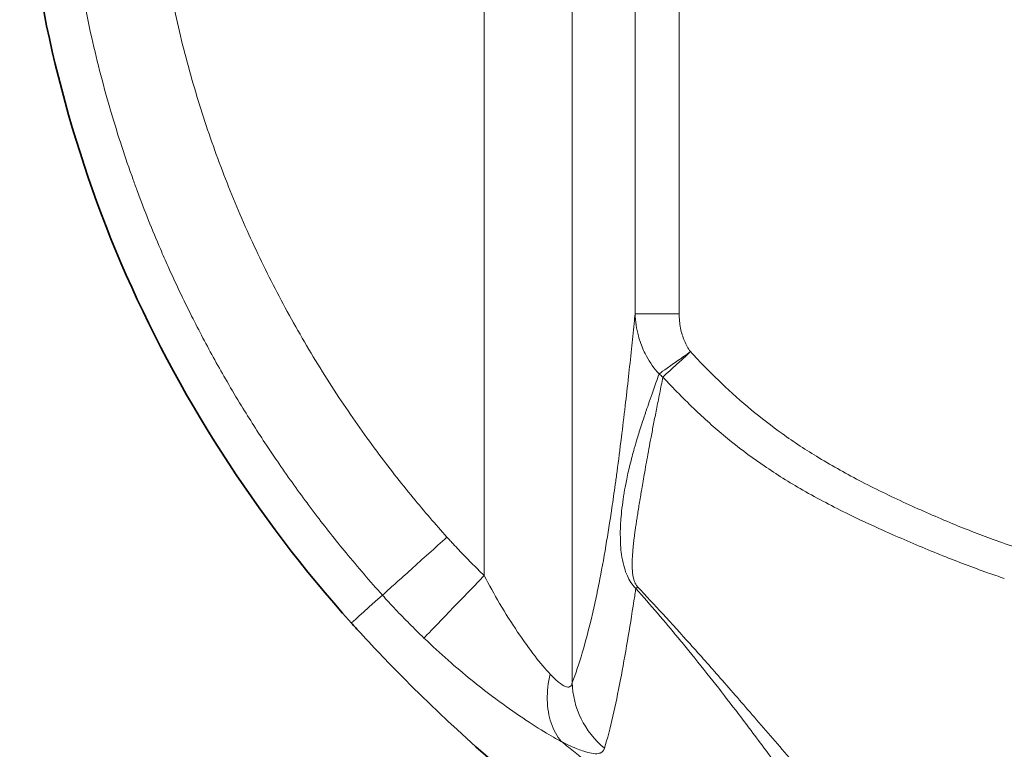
# Model space of a CAD drawing. Header units: millimetres. Extents: x 5 to 415, y 5 to 292.
# Tile 100 of 199: x 269 to 280, y 142 to 150. Entities that reach past the tile are written whole.
import ezdxf

# ---------------------------------------------------------------- set-up
doc = ezdxf.new("R2010")
doc.units = ezdxf.units.MM
doc.layers.add('Sichtbar (ISO)', color=7, linetype='Continuous', lineweight=35)
doc.layers.add('Sichtbar schmal (ISO)', color=7, linetype='Continuous', lineweight=18)

msp = doc.modelspace()

# ---------------------------------------------------------------- linework, layer by layer
at = {"layer": 'Sichtbar (ISO)'}
for points, knots in [([(272.93266842, 143.41808714), (271.85534663, 144.61744218), (270.95902027, 146.00934866), (269.70886698, 148.93783277), (269.33056098, 150.5080684), (269.1927245, 152.42757291), (269.18020018, 152.78025071), (269.18020016, 153.13269806)], [0, 0, 0, 0, 0.483649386, 0.483649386, 0.9552492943, 0.9552492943, 1.0609835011, 1.0609835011, 1.0609835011, 1.0609835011]), ([(273.52513993, 142.79452704), (273.37089218, 142.94931241), (273.20114006, 143.12453118), (273.00014394, 143.34345302), (272.96628579, 143.38070957), (272.932674, 143.41809215)], [0, 0, 0, 0, 0.074510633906, 0.074510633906, 0.089592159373, 0.089592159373, 0.089592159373, 0.089592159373]), ([(273.52472729, 142.79411717), (274.54867738, 141.76324238), (275.84848596, 140.69883448), (277.93657513, 139.51023844), (278.79501457, 139.10991992), (280.74645324, 138.63628777), (281.58192764, 138.61606392), (282.54252552, 138.61791381)], [-1.150350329, -1.150350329, -1.150350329, -1.150350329, -0.583931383, -0.583931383, -0.2881853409, -0.2881853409, -0.0000043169, -0.0000043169, -0.0000043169, -0.0000043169])]:
    msp.add_open_spline(points, degree=3, knots=knots, dxfattribs=at)
at = {"layer": 'Sichtbar schmal (ISO)'}
for p, q in [((275.43124577, 163.46149964), (275.43124576, 142.74527991)), ((274.43505276, 162.32371301), (274.43505317, 143.95532789)), ((276.14259288, 146.91617137), (276.14259272, 159.34532553)), ((276.64068911, 146.91617128), (276.64068667, 159.34532726)), ((276.64068911, 146.91617135), (276.14259288, 146.91617135)), ((276.08657245, 146.37588133), (276.08653534, 146.37592341)), ((276.09423043, 146.44749981), (276.09419674, 146.44753836)), ((276.52948107, 146.26630119), (276.52950944, 146.26627129))]:
    msp.add_line(p, q, dxfattribs=at)
for centre, major_axis, ratio, start_param, end_param in [((276.7674598, 146.48787152), (-0.48844442, 0.10687399), 0.7943647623, 0.9489401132, 1.0681774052), ((274.43503481, 143.95532195), (-0.69405239, -0.71992449), 0.0000121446, 0.1893097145, 1.570816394), ((276.49078903, 144.11831899), (-0.37176021, -0.3343566), 0.015230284, 0.4044093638, 0.5224522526), ((283.90349595, 153.26404356), (-10.97082512, -9.84595426), 0.0000164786, 6.0290964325, 6.2826995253), ((274.01402086, 144.38941412), (-0.7438464, -0.66835063), 0.0000309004, 0.1902536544, 0.3970664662), ((276.42744163, 142.74527928), (-0.93140696, 0.3639795), 0.9723144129, 0.3821527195, 1.2485685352)]:
    msp.add_ellipse(centre, major_axis=major_axis, ratio=ratio, start_param=start_param, end_param=end_param, dxfattribs=at)
for points, knots in [([(273.28360007, 143.73311863), (273.14323645, 143.88938786), (273.00619779, 144.04883152), (272.87280331, 144.21103315), (272.75385431, 144.35566972), (272.63781666, 144.50246906), (272.5245479, 144.6514686), (272.49327321, 144.69260893), (272.46220967, 144.73391672), (272.43136519, 144.77538403), (272.31620983, 144.93019889), (272.20402796, 145.0873408), (272.0950207, 145.24670363), (272.05383021, 145.30692194), (272.0130928, 145.36745783), (271.9728111, 145.42831096), (271.87531482, 145.57559755), (271.78050408, 145.72472023), (271.68847306, 145.87558502), (271.63344027, 145.96579927), (271.57940126, 146.05663666), (271.52637619, 146.14807752), (271.43221726, 146.31045302), (271.34125534, 146.47473247), (271.25360511, 146.64079452), (271.2100245, 146.7233623), (271.1672624, 146.80637092), (271.12533023, 146.8898056), (271.03268924, 147.07413833), (270.94409898, 147.26055354), (270.85968299, 147.44887412), (270.82997893, 147.51513983), (270.80079155, 147.58164155), (270.77212516, 147.64837467), (270.67994008, 147.86297437), (270.59315557, 148.07994611), (270.51193185, 148.29901989), (270.49573145, 148.34271503), (270.47975213, 148.38649375), (270.46399543, 148.43035228), (270.37383252, 148.68131932), (270.29094765, 148.93493616), (270.2155246, 149.19076554), (270.21042752, 149.20805445), (270.20536451, 149.22535348), (270.20033559, 149.24266254), (270.11886548, 149.52307492), (270.04635342, 149.80610638), (269.98294333, 150.09115238), (269.9156922, 150.39346493), (269.85868205, 150.69804417), (269.81199269, 151.00409295), (269.8075659, 151.0331106), (269.80323181, 151.06214134), (269.79899039, 151.09118475), (269.75443124, 151.39630659), (269.72010358, 151.70281866), (269.69585627, 152.00999283), (269.66635858, 152.38368081), (269.65178427, 152.75834982), (269.65178422, 153.13269864)], [0.00000151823, 0.00000151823, 0.00000151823, 0.00000151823, 0.06121545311, 0.06121545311, 0.06121545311, 0.11580044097, 0.11580044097, 0.11580044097, 0.13087192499, 0.13087192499, 0.13087192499, 0.18714009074, 0.18714009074, 0.18714009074, 0.20840209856, 0.20840209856, 0.20840209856, 0.25986385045, 0.25986385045, 0.25986385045, 0.29063699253, 0.29063699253, 0.29063699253, 0.345282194, 0.345282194, 0.345282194, 0.37245235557, 0.37245235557, 0.37245235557, 0.43247955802, 0.43247955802, 0.43247955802, 0.45360175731, 0.45360175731, 0.45360175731, 0.52152631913, 0.52152631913, 0.52152631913, 0.53507414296, 0.53507414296, 0.53507414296, 0.61259743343, 0.61259743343, 0.61259743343, 0.61783644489, 0.61783644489, 0.61783644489, 0.70271013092, 0.70271013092, 0.70271013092, 0.79272500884, 0.79272500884, 0.79272500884, 0.80125966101, 0.80125966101, 0.80125966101, 0.89092229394, 0.89092229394, 0.89092229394, 0.9999999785, 0.9999999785, 0.9999999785, 0.9999999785]), ([(274.01407108, 144.38935825), (273.88323654, 144.53501593), (273.75562275, 144.68350297), (273.63122688, 144.83475745), (273.48967383, 145.00687356), (273.35228757, 145.18257314), (273.21925743, 145.36144218), (273.07119007, 145.56052989), (272.92851929, 145.76354407), (272.79162751, 145.97032388), (272.64642881, 146.1896516), (272.50773175, 146.41321582), (272.3758415, 146.64066965), (272.2446241, 146.8669631), (272.12014423, 147.09710656), (272.00271349, 147.33075564), (271.88623861, 147.56250287), (271.77669858, 147.79769886), (271.67435951, 148.03594597), (271.57161312, 148.27514132), (271.47612512, 148.51741212), (271.38812313, 148.76235575), (271.29872785, 149.01117747), (271.21705748, 149.26275734), (271.14329956, 149.51662839), (271.06765996, 149.77697605), (271.00034167, 150.03973329), (270.94146903, 150.30438186), (270.8790302, 150.58506143), (270.8260912, 150.86786839), (270.78271813, 151.1521823), (270.73540242, 151.46234052), (270.69947079, 151.7742921), (270.67476758, 152.08726492), (270.64732721, 152.43491564), (270.63374137, 152.78382645), (270.6337406, 153.13269885)], [0.00000018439, 0.00000018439, 0.00000018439, 0.00000018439, 0.06121392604, 0.06121392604, 0.06121392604, 0.13087051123, 0.13087051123, 0.13087051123, 0.20840081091, 0.20840081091, 0.20840081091, 0.29063583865, 0.29063583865, 0.29063583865, 0.37245133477, 0.37245133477, 0.37245133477, 0.45360086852, 0.45360086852, 0.45360086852, 0.53507338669, 0.53507338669, 0.53507338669, 0.61783582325, 0.61783582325, 0.61783582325, 0.70270964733, 0.70270964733, 0.70270964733, 0.79272467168, 0.79272467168, 0.79272467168, 0.89092211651, 0.89092211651, 0.89092211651, 1, 1, 1, 1]), ([(276.14259288, 146.91617137), (276.13889996, 146.87936162), (276.13520597, 146.84275975), (276.13151051, 146.80637566), (276.12150265, 146.70784211), (276.1114841, 146.61090651), (276.10145309, 146.51571661), (276.09031532, 146.41002391), (276.07916215, 146.30648371), (276.06799753, 146.20524411), (276.05549415, 146.09186484), (276.04297635, 145.9813714), (276.03045627, 145.87389652), (276.01617478, 145.7513014), (276.00189049, 145.63263507), (275.98762788, 145.51803678), (275.97094499, 145.38399188), (275.95429092, 145.25550844), (275.93773857, 145.13227268), (275.93099225, 145.08204496), (275.92426293, 145.03268896), (275.91755344, 144.98421301), (275.90481684, 144.89219114), (275.89213457, 144.80363241), (275.87945735, 144.7181798), (275.8570344, 144.56703475), (275.83463011, 144.42557322), (275.81198885, 144.2918522), (275.78650927, 144.14136785), (275.76072936, 144.00066161), (275.73425775, 143.86760808), (275.7200891, 143.79639262), (275.70572123, 143.7273866), (275.69109082, 143.66034757), (275.67606237, 143.59148461), (275.66076631, 143.52447885), (275.64521982, 143.45955617), (275.61263564, 143.32348347), (275.57894747, 143.19659542), (275.54434749, 143.08011095), (275.5075931, 142.95637343), (275.46980517, 142.84437473), (275.43124576, 142.74527991)], [0.00000000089, 0.00000000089, 0.00000000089, 0.00000000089, 0.01646228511, 0.01646228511, 0.01646228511, 0.06104460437, 0.06104460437, 0.06104460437, 0.11054591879, 0.11054591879, 0.11054591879, 0.16598294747, 0.16598294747, 0.16598294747, 0.22921920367, 0.22921920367, 0.22921920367, 0.30318626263, 0.30318626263, 0.30318626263, 0.33333333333, 0.33333333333, 0.33333333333, 0.39056149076, 0.39056149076, 0.39056149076, 0.49178429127, 0.49178429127, 0.49178429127, 0.60569642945, 0.60569642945, 0.60569642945, 0.66666666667, 0.66666666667, 0.66666666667, 0.72929571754, 0.72929571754, 0.72929571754, 0.86056115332, 0.86056115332, 0.86056115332, 1, 1, 1, 1]), ([(276.41391467, 146.23476209), (276.35858858, 146.29535378), (276.31072697, 146.36303189), (276.27144989, 146.43516009), (276.25978684, 146.45657803), (276.24887767, 146.47838459), (276.23872593, 146.50056949), (276.21469013, 146.55309565), (276.19488051, 146.60774379), (276.17952757, 146.66441325), (276.15769017, 146.74501758), (276.1449608, 146.82972344), (276.14259288, 146.91617137)], [0, 0, 0, 0, 0.33333333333, 0.33333333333, 0.33333333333, 0.43231422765, 0.43231422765, 0.43231422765, 0.66666666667, 0.66666666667, 0.66666666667, 0.99999998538, 0.99999998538, 0.99999998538, 0.99999998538]), ([(276.76742968, 146.4879685), (276.74136146, 146.52447172), (276.71894049, 146.56447187), (276.70021914, 146.60899387), (276.6814978, 146.65351586), (276.66647609, 146.70255971), (276.65627397, 146.75399234), (276.64607185, 146.80542498), (276.64068932, 146.85924641), (276.64068911, 146.91617121)], [0, 0, 0, 0, 0.3333333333, 0.3333333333, 0.3333333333, 0.6666666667, 0.6666666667, 0.6666666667, 1, 1, 1, 1]), ([(276.76739392, 146.48794124), (276.72371639, 146.45073727), (276.67298523, 146.41888847), (276.62739155, 146.38762253), (276.58177408, 146.35634029), (276.54117246, 146.32555064), (276.50469472, 146.29973799), (276.46821699, 146.27392534), (276.43605527, 146.25322726), (276.41391494, 146.23476229)], [0.00017380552, 0.00017380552, 0.00017380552, 0.00017380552, 0.33333333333, 0.33333333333, 0.33333333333, 0.66666666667, 0.66666666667, 0.66666666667, 1, 1, 1, 1]), ([(276.45776805, 146.19933866), (276.47836894, 146.22081155), (276.50725283, 146.2456534), (276.53947322, 146.27542503), (276.57169362, 146.30519667), (276.60714636, 146.33980103), (276.64670265, 146.37537184), (276.68624822, 146.410933), (276.72996849, 146.44752847), (276.76743178, 146.48796655)], [0.00000008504, 0.00000008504, 0.00000008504, 0.00000008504, 0.33333333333, 0.33333333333, 0.33333333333, 0.66666666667, 0.66666666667, 0.66666666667, 0.99990957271, 0.99990957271, 0.99990957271, 0.99990957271]), ([(280.54428461, 144.24202859), (280.44769123, 144.27359189), (280.18673981, 144.3626824), (279.75177736, 144.52990322), (279.23442882, 144.75544378), (278.71417623, 145.00459627), (278.2334507, 145.27118619), (277.81632535, 145.54456315), (277.45126666, 145.82651601), (277.10499891, 146.13557892), (276.88294061, 146.36393662), (276.76742968, 146.4879685)], [0, 0, 0, 0, 0.06827542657, 0.18529020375, 0.31328126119, 0.44631391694, 0.57241618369, 0.68461379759, 0.78475678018, 0.88599937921, 0.9999999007, 0.9999999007, 0.9999999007, 0.9999999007]), ([(276.07230979, 145.15921089), (276.07594342, 145.1742072), (276.07958341, 145.1890389), (276.08322112, 145.20367899), (276.10004138, 145.27137284), (276.11683082, 145.33499717), (276.13265216, 145.39154183), (276.14406834, 145.43234265), (276.15492892, 145.46948373), (276.16608078, 145.50615782), (276.17372641, 145.53130128), (276.18151077, 145.55623218), (276.18973282, 145.58206185), (276.20746638, 145.63777202), (276.22700716, 145.69754483), (276.25538968, 145.78152434), (276.25936072, 145.79327405), (276.26350788, 145.80550422), (276.26785383, 145.81827724), (276.28901751, 145.88047854), (276.31498362, 145.9554066), (276.34565363, 146.04252535), (276.3662964, 146.10116154), (276.38907017, 146.1653227), (276.41391466, 146.23476204)], [0, 0, 0, 0, 0.04445338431, 0.04445338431, 0.04445338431, 0.25, 0.25, 0.25, 0.3983158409, 0.3983158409, 0.3983158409, 0.5, 0.5, 0.5, 0.7193152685, 0.7193152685, 0.7193152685, 0.75, 0.75, 0.75, 0.89942674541, 0.89942674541, 0.89942674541, 0.9999999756, 0.9999999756, 0.9999999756, 0.9999999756]), ([(276.2170554, 144.9321026), (276.21816166, 144.9385979), (276.21926905, 144.94509758), (276.22037957, 144.95160054), (276.22580292, 144.98335839), (276.23130096, 145.01519448), (276.23686464, 145.04714294), (276.24287143, 145.08163596), (276.24895476, 145.11626001), (276.25512432, 145.15103991), (276.26176944, 145.18850067), (276.26851465, 145.22614229), (276.27536726, 145.26399302), (276.28274509, 145.30474479), (276.29024749, 145.34573904), (276.29788488, 145.38700243), (276.30613585, 145.43158087), (276.31454447, 145.47647354), (276.32311525, 145.52170756), (276.3324181, 145.57080525), (276.34191214, 145.62030523), (276.35159947, 145.67022698), (276.36212497, 145.72446813), (276.37287881, 145.77920735), (276.38384782, 145.83445764), (276.39572687, 145.89429176), (276.40785847, 145.95472548), (276.42022823, 146.01574243), (276.43251973, 146.0763733), (276.4450462, 146.13757988), (276.45776802, 146.19933864)], [0.00000000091, 0.00000000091, 0.00000000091, 0.00000000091, 0.01630427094, 0.01630427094, 0.01630427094, 0.09592782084, 0.09592782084, 0.09592782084, 0.1818930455, 0.1818930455, 0.1818930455, 0.2744845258, 0.2744845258, 0.2744845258, 0.37417259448, 0.37417259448, 0.37417259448, 0.48186947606, 0.48186947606, 0.48186947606, 0.59876532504, 0.59876532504, 0.59876532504, 0.72577541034, 0.72577541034, 0.72577541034, 0.86332286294, 0.86332286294, 0.86332286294, 1, 1, 1, 1]), ([(280.31897629, 143.92206256), (280.2558924, 143.94329123), (280.1928688, 143.9650395), (280.12985548, 143.98735275), (279.96168296, 144.04690328), (279.79356703, 144.11046968), (279.62502926, 144.17780797), (279.44574872, 144.24943848), (279.26603173, 144.32533209), (279.0832191, 144.40581175), (279.03927438, 144.42515755), (278.9951494, 144.44476891), (278.95083231, 144.46469801), (278.81023407, 144.5279241), (278.66839401, 144.59370352), (278.52687362, 144.66325687), (278.35217092, 144.7491184), (278.1779519, 144.84078817), (278.00840026, 144.93913833), (277.85916149, 145.02570581), (277.71355349, 145.1174411), (277.57435113, 145.21370978), (277.57070156, 145.21623372), (277.56705598, 145.21876103), (277.56341439, 145.2212917), (277.43278288, 145.31207202), (277.30729538, 145.40715797), (277.18692136, 145.50566065), (277.06247431, 145.60749632), (276.94349269, 145.71298056), (276.82993161, 145.82086818), (276.69942213, 145.94485746), (276.57605292, 146.07200408), (276.45776803, 146.19933865)], [0, 0, 0, 0, 0.0463592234, 0.0463592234, 0.0463592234, 0.1700845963, 0.1700845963, 0.1700845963, 0.3016963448, 0.3016963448, 0.3016963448, 0.3333333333, 0.3333333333, 0.3333333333, 0.4337032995, 0.4337032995, 0.4337032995, 0.5576070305, 0.5576070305, 0.5576070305, 0.6666666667, 0.6666666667, 0.6666666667, 0.6695259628, 0.6695259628, 0.6695259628, 0.772094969, 0.772094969, 0.772094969, 0.8781345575, 0.8781345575, 0.8781345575, 1, 1, 1, 1]), ([(276.1510213, 143.80870607), (276.12949061, 143.82874046), (276.11149304, 143.8521596), (276.09543489, 143.87705292), (276.07937675, 143.90194624), (276.06534639, 143.92839279), (276.05505932, 143.95008192), (276.04477224, 143.97177105), (276.03798984, 143.98853986), (276.02860752, 144.01786332), (276.0192252, 144.04718679), (276.00764149, 144.08929712), (275.99930132, 144.13169516), (275.99096116, 144.1740932), (275.98568748, 144.21670849), (275.98263033, 144.24376728), (275.97957318, 144.27082607), (275.97854243, 144.28223757), (275.9772589, 144.31551914), (275.97655832, 144.33368484), (275.97586736, 144.35837437), (275.9754185, 144.38277293), (275.97504501, 144.40307522), (275.97483533, 144.42317184), (275.97484031, 144.43903234), (275.97485128, 144.47395344), (275.97569394, 144.48837463), (275.97679635, 144.50993076), (275.97789877, 144.53148689), (275.97934089, 144.56020297), (275.98197292, 144.59467417), (275.98460494, 144.62914536), (275.98841431, 144.66936815), (275.99399496, 144.71677214), (275.99901981, 144.75945494), (276.00552483, 144.80795655), (276.01174718, 144.84954399), (276.01243545, 144.85414402), (276.01312026, 144.85865858), (276.01379923, 144.86306981), (276.02061659, 144.90736168), (276.02672936, 144.94130855), (276.03595251, 144.98800746), (276.04517566, 145.03470638), (276.05759243, 145.09418398), (276.07230979, 145.15921089)], [0, 0, 0, 0, 0.0769230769, 0.0769230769, 0.0769230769, 0.1538461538, 0.1538461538, 0.1538461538, 0.2307692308, 0.2307692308, 0.2307692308, 0.3076923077, 0.3076923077, 0.3076923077, 0.3846153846, 0.3846153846, 0.3846153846, 0.4615384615, 0.4615384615, 0.4615384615, 0.5035245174, 0.5035245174, 0.5035245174, 0.5384615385, 0.5384615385, 0.5384615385, 0.6153846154, 0.6153846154, 0.6153846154, 0.6923076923, 0.6923076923, 0.6923076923, 0.7692307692, 0.7692307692, 0.7692307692, 0.8384927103, 0.8384927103, 0.8384927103, 0.8461538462, 0.8461538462, 0.8461538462, 0.9230769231, 0.9230769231, 0.9230769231, 1, 1, 1, 1]), ([(276.17116308, 143.82574125), (276.16654377, 143.83063807), (276.15843743, 143.84075468), (276.14865767, 143.85669705), (276.14085264, 143.87256765), (276.13424133, 143.88908308), (276.12849471, 143.90672764), (276.12352226, 143.92563978), (276.11928357, 143.94590906), (276.11575683, 143.96764597), (276.11294132, 143.99091724), (276.11084497, 144.01573209), (276.10947151, 144.04207173), (276.10881674, 144.069949), (276.10887477, 144.09943774), (276.10964412, 144.13065702), (276.11112862, 144.16374193), (276.11333611, 144.19883332), (276.11627686, 144.23607556), (276.11996285, 144.27562053), (276.12440944, 144.3176582), (276.1296415, 144.36245061), (276.13569655, 144.41033493), (276.14262209, 144.46169343), (276.15047075, 144.51691999), (276.15929853, 144.57641221), (276.16916574, 144.64057683), (276.18014293, 144.70985488), (276.1923173, 144.78475827), (276.20473168, 144.85941585), (276.21316373, 144.90926878), (276.21705298, 144.93210427)], [0, 0, 0, 0, 0.0142039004, 0.0267782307, 0.0388195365, 0.0514402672, 0.064984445, 0.0795692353, 0.0953781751, 0.1125716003, 0.1312781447, 0.1515535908, 0.1733969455, 0.1968417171, 0.2219976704, 0.2490031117, 0.2780022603, 0.3091452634, 0.3425844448, 0.3784707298, 0.4169682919, 0.4583243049, 0.5028831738, 0.5510119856, 0.6030752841, 0.659431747, 0.7204274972, 0.7864064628, 0.8577638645, 0.9349637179, 1, 1, 1, 1]), ([(273.32805407, 143.77305262), (273.35544982, 143.79766793), (273.39340719, 143.83175308), (273.44085824, 143.87437956), (273.48830929, 143.91700604), (273.54530321, 143.96821806), (273.60803323, 144.02458766), (273.67076326, 144.08095725), (273.73921966, 144.1424757), (273.80842246, 144.20463901), (273.87762525, 144.26680231), (273.94754329, 144.32958249), (274.01407109, 144.38935827)], [0, 0, 0, 0, 0.25, 0.25, 0.25, 0.5, 0.5, 0.5, 0.75, 0.75, 0.75, 0.99999998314, 0.99999998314, 0.99999998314, 0.99999998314]), ([(274.43505314, 143.95532352), (274.38545171, 144.00314476), (274.33708371, 144.05064464), (274.28810919, 144.0999737), (274.24000045, 144.14843072), (274.19130643, 144.19865281), (274.14771065, 144.24460748), (274.12629492, 144.26718198), (274.10610946, 144.2887267), (274.08466946, 144.31194513), (274.07394947, 144.32355434), (274.06291584, 144.33558199), (274.05125798, 144.34836599), (274.04542905, 144.35475799), (274.03944407, 144.36133909), (274.0332642, 144.36815152), (274.03017427, 144.37155773), (274.02703561, 144.37502178), (274.02384338, 144.37854894), (274.02224727, 144.38031252), (274.02063776, 144.38209187), (274.01901426, 144.38388767), (274.0182025, 144.38478557), (274.01738725, 144.38568758), (274.01656842, 144.38659378), (274.016159, 144.38704688), (274.01574869, 144.38750103), (274.01533748, 144.38795623), (274.01513188, 144.38818384), (274.01492604, 144.3884117), (274.01471999, 144.38863984), (274.01461696, 144.3887539), (274.01451387, 144.38886804), (274.01441073, 144.38898224), (274.01435916, 144.38903934), (274.01430757, 144.38909645), (274.01425597, 144.38915359), (274.01423017, 144.38918215), (274.01420437, 144.38921072), (274.01417856, 144.3892393), (274.01416565, 144.38925359), (274.01415275, 144.38926788), (274.01413985, 144.38928216), (274.01413339, 144.38928931), (274.01412694, 144.38929645), (274.01412049, 144.3893036), (274.01411726, 144.38930717), (274.01411418, 144.38931058), (274.01411079, 144.38931433), (274.01410741, 144.38931808), (274.01410208, 144.38932398), (274.0140711, 144.38935828)], [0.00000005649, 0.00000005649, 0.00000005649, 0.00000005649, 0.3392795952, 0.3392795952, 0.3392795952, 0.67256133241, 0.67256133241, 0.67256133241, 0.83628066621, 0.83628066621, 0.83628066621, 0.9181403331, 0.9181403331, 0.9181403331, 0.95907016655, 0.95907016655, 0.95907016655, 0.97953508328, 0.97953508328, 0.97953508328, 0.98976754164, 0.98976754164, 0.98976754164, 0.99488377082, 0.99488377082, 0.99488377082, 0.99744188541, 0.99744188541, 0.99744188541, 0.9987209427, 0.9987209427, 0.9987209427, 0.99936047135, 0.99936047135, 0.99936047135, 0.99968023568, 0.99968023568, 0.99968023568, 0.99984011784, 0.99984011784, 0.99984011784, 0.99992005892, 0.99992005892, 0.99992005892, 0.99996002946, 0.99996002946, 0.99996002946, 0.99998001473, 0.99998001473, 0.99998001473, 1, 1, 1, 1]), ([(275.18102213, 142.8403137), (275.1809949, 142.84034249), (275.12803183, 142.89635674), (275.00756177, 143.03960176), (274.81057998, 143.31388391), (274.61420298, 143.62557527), (274.49096064, 143.84753773), (274.43506277, 143.95532857)], [0, 0, 0, 0, 0.0000411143, 0.2381916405, 0.4936267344, 0.7599530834, 1, 1, 1, 1]), ([(276.15101988, 143.80870477), (276.31776041, 143.62014958), (276.47727847, 143.43409409), (276.62926161, 143.25084959), (276.66973825, 143.20204733), (276.70968213, 143.15344509), (276.74911833, 143.10507424), (276.93663101, 142.87507878), (277.11264965, 142.65031804), (277.28047847, 142.43075313), (277.33194001, 142.36342769), (277.38262932, 142.29658663), (277.43259611, 142.23030116), (277.54558341, 142.0804133), (277.65489829, 141.93338224), (277.76140062, 141.7901853)], [0, 0, 0, 0, 0.2632292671, 0.2632292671, 0.2632292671, 0.3333333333, 0.3333333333, 0.3333333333, 0.6666666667, 0.6666666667, 0.6666666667, 0.7688770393, 0.7688770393, 0.7688770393, 1, 1, 1, 1]), ([(282.54394893, 139.25759178), (282.54330937, 139.25759363), (282.48281522, 139.25757967), (282.36176685, 139.25826243), (282.17114693, 139.2601309), (281.96391407, 139.26545294), (281.73388755, 139.27733478), (281.47698212, 139.30140337), (281.19301919, 139.34701627), (280.88527777, 139.42485093), (280.56361587, 139.5438005), (280.22873767, 139.71100342), (279.88034303, 139.93311205), (279.51510837, 140.21530352), (279.13251991, 140.55694262), (278.7363133, 140.95243152), (278.32663604, 141.39590249), (277.91032912, 141.8677396), (277.5027164, 142.33982887), (277.12179972, 142.77871884), (276.77707916, 143.16887819), (276.46536904, 143.51170995), (276.26629245, 143.72489663), (276.17116345, 143.82574081)], [0, 0, 0, 0, 0.0002320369, 0.0216014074, 0.0445256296, 0.0697348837, 0.0979592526, 0.1299248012, 0.1663290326, 0.2069646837, 0.2504958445, 0.2970046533, 0.3481273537, 0.4045824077, 0.4667667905, 0.5344910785, 0.6068493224, 0.6839464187, 0.7609734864, 0.8316679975, 0.8940650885, 0.9496470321, 1, 1, 1, 1]), ([(275.7967953, 142.00153427), (275.82847092, 142.10852086), (275.88807643, 142.34024766), (275.9738692, 142.7511897), (276.05278414, 143.19160418), (276.10803109, 143.53235465), (276.13683619, 143.71704283), (276.1407479, 143.74195678)], [0.00000034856, 0.00000034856, 0.00000034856, 0.00000034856, 0.27896009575, 0.53275980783, 0.76214634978, 0.96812668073, 0.99999987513, 0.99999987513, 0.99999987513, 0.99999987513]), ([(275.30766684, 142.07931096), (275.25936918, 142.13647269), (275.21969333, 142.20781668), (275.19274246, 142.28780468), (275.16579158, 142.36779268), (275.15111305, 142.45602206), (275.14912261, 142.54992314), (275.14713217, 142.64382422), (275.15832808, 142.74352466), (275.18102213, 142.8403137)], [0, 0, 0, 0, 0.3333333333, 0.3333333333, 0.3333333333, 0.6666666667, 0.6666666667, 0.6666666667, 1, 1, 1, 1]), ([(275.43124576, 142.74527991), (275.42663737, 142.72170269), (275.41766433, 142.70572871), (275.40415064, 142.69828661), (275.39112712, 142.69111446), (275.37389392, 142.69186646), (275.35287306, 142.70024711), (275.3309595, 142.70898367), (275.30492896, 142.7260106), (275.27581249, 142.74997265), (275.24691518, 142.77375433), (275.21500936, 142.80436713), (275.18102213, 142.8403137)], [0, 0, 0, 0, 0.2521767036, 0.2521767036, 0.2521767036, 0.4952061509, 0.4952061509, 0.4952061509, 0.7485565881, 0.7485565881, 0.7485565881, 1, 1, 1, 1]), ([(275.30766684, 142.07931096), (275.25456492, 142.10632177), (275.19044564, 142.14127816), (275.10987887, 142.19035671), (275.02931209, 142.23943526), (274.93231777, 142.30266067), (274.83341751, 142.37017812), (274.73451726, 142.43769558), (274.63367699, 142.50946396), (274.52722018, 142.58890299)], [0, 0, 0, 0, 0.3333333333, 0.3333333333, 0.3333333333, 0.6666666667, 0.6666666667, 0.6666666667, 1, 1, 1, 1]), ([(275.79679525, 142.00153431), (275.789085, 141.97610234), (275.77305325, 141.95751372), (275.74719888, 141.94783927), (275.74052459, 141.94534181), (275.73319165, 141.94344022), (275.72522381, 141.94212887), (275.70419631, 141.93866817), (275.67858027, 141.93944137), (275.64829493, 141.94462359), (275.62264999, 141.94901179), (275.59364039, 141.95657436), (275.56136161, 141.96724766), (275.54087875, 141.97402052), (275.51909355, 141.98203433), (275.4960799, 141.99126317), (275.43999703, 142.01375329), (275.37652392, 142.04351612), (275.30766684, 142.07931096)], [0.0000000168, 0.0000000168, 0.0000000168, 0.0000000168, 0.26493944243, 0.26493944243, 0.26493944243, 0.33333333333, 0.33333333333, 0.33333333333, 0.51382793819, 0.51382793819, 0.51382793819, 0.66666666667, 0.66666666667, 0.66666666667, 0.76365218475, 0.76365218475, 0.76365218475, 0.99999999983, 0.99999999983, 0.99999999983, 0.99999999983]), ([(276.31513225, 141.2778147), (276.00134321, 141.52265547), (275.69254777, 141.7682406), (275.38750915, 142.01473102), (275.36088793, 142.03624265), (275.33429532, 142.05776114), (275.30772123, 142.07926694)], [0, 0, 0, 0, 0.91968298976, 0.91968298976, 0.91968298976, 0.99994523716, 0.99994523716, 0.99994523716, 0.99994523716])]:
    msp.add_open_spline(points, degree=3, knots=knots, dxfattribs=at)
for points in [[(276.1407479, 143.74195678), (276.1442149, 143.76400602), (276.14757258, 143.7863128), (276.15102059, 143.80870542)], [(273.75338371, 143.24825774), (273.69748703, 143.3022061), (273.58802599, 143.4100638), (273.43141763, 143.57154401), (273.33194716, 143.67932669), (273.2836001, 143.73311866)], [(274.52721887, 142.58890145), (274.44984121, 142.64715743), (274.28805974, 142.77321762), (274.02907478, 142.99159212), (273.84616336, 143.15880828), (273.75338371, 143.24825774)]]:
    msp.add_open_spline(points, degree=3, dxfattribs=at)

doc.saveas('drawing.dxf')
